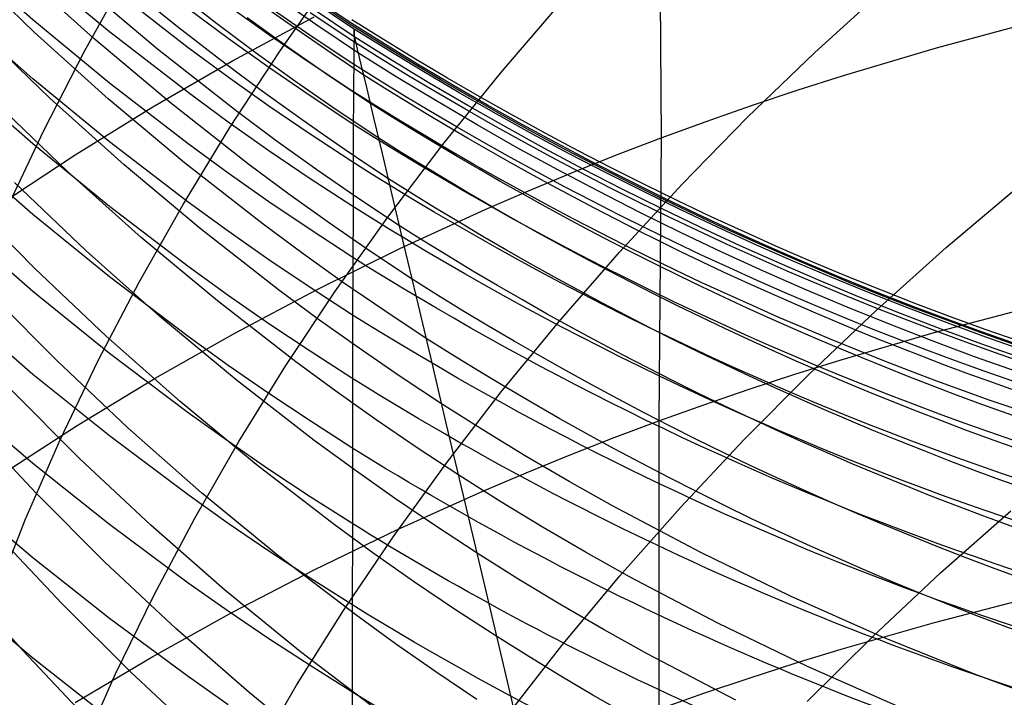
# Model space of a CAD drawing. Extents: x -383 to 1849, y -1185 to -529.
# Tile 175 of 256: x -375.95 to -371.17, y -943.01 to -939.72. Entities that reach past the tile are written whole.
import ezdxf

# ---------------------------------------------------------------- set-up
doc = ezdxf.new("R2010")
doc.units = 0
doc.layers.add('PREDEFINITO', color=7, linetype='CONTINUOUS')

msp = doc.modelspace()

# ---------------------------------------------------------------- linework, layer by layer
at = {"layer": 'PREDEFINITO'}
for p, q in [((-372.8488844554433, -938.963004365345, 642.6423960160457), (-372.838250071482, -940.2987322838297, 644.146749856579)), ((-375.8895434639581, -939.725479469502, 589.1426284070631), (-376.25073610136, -939.4053974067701, 589.2185719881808)), ((-375.8839289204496, -939.7848087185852, 559.8587486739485), (-376.2331419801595, -939.4490592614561, 559.7939120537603)), ((-375.0044347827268, -939.7388713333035, 566.1759320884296), (-375.386579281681, -939.4374453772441, 566.1470596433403)), ((-375.5932323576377, -939.8164686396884, 561.4628474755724), (-375.953658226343, -939.4917179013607, 561.4077302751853)), ((-375.5182089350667, -939.783169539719, 587.583022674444), (-375.8901446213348, -939.474585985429, 587.6499976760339)), ((-375.6389588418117, -939.876935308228, 518.752645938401), (-375.4265143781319, -939.4952293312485, 518.5273287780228)), ((-375.2845601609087, -939.8676345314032, 563.0550923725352), (-375.6559586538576, -939.5545485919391, 563.009406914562)), ((-374.6924854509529, -939.8804730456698, 516.5406174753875), (-374.4385044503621, -939.5176997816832, 516.3254517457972)), ((-375.1356256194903, -939.8606657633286, 586.0378961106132), (-375.5177116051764, -939.5636623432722, 586.0962128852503)), ((-372.0920131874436, -939.8841918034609, 512.0631372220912), (-371.7533920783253, -939.5761406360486, 511.885854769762)), ((-374.5107736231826, -939.7515928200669, 570.8258749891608), (-374.7106207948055, -939.6124371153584, 570.8233436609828)), ((-374.3409271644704, -939.7437013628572, 575.6094684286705), (-374.5432866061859, -939.6082433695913, 575.6154990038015)), ((-374.3406340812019, -939.7524677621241, 578.3771942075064), (-374.5429843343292, -939.6174550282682, 578.3907232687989)), ((-374.3373618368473, -939.7655466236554, 573.9053643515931), (-374.5397841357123, -939.6302046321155, 573.9100903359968)), ((-373.6181640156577, -939.9837847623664, 514.3665988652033), (-373.3260435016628, -939.6434337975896, 514.1651189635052)), ((-375.8895991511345, -940.0118333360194, 590.6343643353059), (-376.2507273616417, -939.693686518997, 590.7166705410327)), ((-374.9408675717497, -939.8168806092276, 584.5173193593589), (-375.1357072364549, -939.6728706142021, 584.5426207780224)), ((-374.7434679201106, -939.7981388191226, 582.9740307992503), (-374.9408116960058, -939.6571214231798, 582.9961374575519)), ((-374.5430242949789, -939.8015849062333, 581.4176015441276), (-374.7429253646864, -939.6635749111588, 581.436901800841)), ((-374.3409322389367, -939.826410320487, 579.8336278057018), (-374.5433185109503, -939.6917324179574, 579.8501230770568)), ((-374.3263192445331, -939.809602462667, 572.3560869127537), (-374.5287463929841, -939.6741705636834, 572.3573816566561)), ((-375.5177166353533, -940.033056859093, 589.0692243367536), (-375.8895434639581, -939.725479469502, 589.1426284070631)), ((-374.8095416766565, -939.8844900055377, 566.1899901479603), (-375.0044347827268, -939.7388713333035, 566.1759320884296)), ((-374.9203504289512, -939.924896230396, 641.7991541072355), (-374.5237139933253, -939.7117105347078, 641.9874751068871)), ((-374.6520966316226, -939.8580783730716, 567.7402456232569), (-374.8495587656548, -939.7157363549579, 567.7301884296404)), ((-371.500088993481, -939.8607563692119, 644.537311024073), (-371.0408793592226, -939.7371458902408, 644.6456353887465)), ((-375.8070058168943, -940.1059311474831, 558.3159817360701), (-376.1558171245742, -939.7710394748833, 558.2427835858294)), ((-375.5238031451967, -940.1084580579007, 559.9219431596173), (-375.8839289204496, -939.7848087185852, 559.8587486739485)), ((-375.1358892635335, -940.0787393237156, 587.5184251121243), (-375.5182089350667, -939.783169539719, 587.583022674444)), ((-374.3084925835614, -939.8871411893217, 570.8283150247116), (-374.5107736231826, -939.7515928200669, 570.8258749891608)), ((-374.3296676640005, -939.7778424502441, 577.7215384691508), (-374.3300998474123, -939.7968642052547, 578.3931225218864)), ((-374.3294458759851, -939.772273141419, 577.0615171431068), (-374.3296676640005, -939.7778424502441, 577.7215384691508)), ((-374.328877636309, -939.7944840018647, 575.6276879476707), (-374.3294458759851, -939.772273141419, 577.0615171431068)), ((-375.2221439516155, -940.1286034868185, 561.5164362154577), (-375.5932323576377, -939.8164686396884, 561.4628474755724)), ((-374.7435330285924, -939.9574379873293, 584.4925029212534), (-374.9408675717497, -939.8168806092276, 584.5173193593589)), ((-374.5436594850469, -939.9356332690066, 582.9523508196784), (-374.7434679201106, -939.7981388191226, 582.9740307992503)), ((-374.3406802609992, -939.9359940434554, 581.398675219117), (-374.5430242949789, -939.8015849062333, 581.4176015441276)), ((-374.3300998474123, -939.7968642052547, 578.3931225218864), (-374.3311576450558, -939.8676052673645, 579.8484075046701)), ((-374.3124449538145, -939.8680755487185, 572.3770655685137), (-374.328877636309, -939.7944840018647, 575.6276879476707)), ((-375.8372068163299, -940.2627835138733, 518.9828668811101), (-375.6389588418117, -939.876935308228, 518.752645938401)), ((-374.9027561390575, -940.1675811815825, 563.0993817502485), (-375.2845601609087, -939.8676345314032, 563.0550923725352)), ((-374.9407765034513, -940.0041277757, 586.0095517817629), (-375.1356256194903, -939.8606657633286, 586.0378961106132)), ((-374.9332468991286, -940.2484661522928, 516.7615046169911), (-374.6924854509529, -939.8804730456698, 516.5406174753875)), ((-374.6121425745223, -940.0266310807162, 566.2037889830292), (-374.8095416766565, -939.8844900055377, 566.1899901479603)), ((-374.4521602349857, -939.9968752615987, 567.7500963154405), (-374.6520966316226, -939.8580783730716, 567.7402456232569)), ((-374.3311576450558, -939.8676052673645, 579.8484075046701), (-374.3332116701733, -940.1041276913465, 582.9435138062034)), ((-374.2937345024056, -939.9493390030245, 570.8506300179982), (-374.3124449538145, -939.8680755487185, 572.3770655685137)), ((-372.4197018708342, -940.1998956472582, 512.2481023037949), (-372.0920131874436, -939.8841918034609, 512.0631372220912)), ((-371.9530846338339, -939.9955467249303, 644.4180742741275), (-371.500088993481, -939.8607563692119, 644.537311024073)), ((-375.3075577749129, -940.1478080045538, 641.6016107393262), (-374.9203504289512, -939.924896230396, 641.7991541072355)), ((-374.3414175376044, -940.0695441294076, 582.9311061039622), (-374.5436594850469, -939.9356332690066, 582.9523508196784)), ((-374.5437347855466, -940.0944823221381, 584.4681812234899), (-374.7435330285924, -939.9574379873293, 584.4925029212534)), ((-374.2667539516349, -940.0597567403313, 569.316463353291), (-374.2937345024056, -939.9493390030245, 570.8506300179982)), ((-373.8980563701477, -940.3304005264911, 514.5746476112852), (-373.6181640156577, -939.9837847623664, 514.3665988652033)), ((-375.8901721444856, -940.3277048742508, 592.1266080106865), (-376.2514721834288, -940.0113768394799, 592.2151255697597)), ((-375.517864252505, -940.3175690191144, 590.554842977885), (-375.8895991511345, -940.0118333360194, 590.6343643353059)), ((-375.1355024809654, -940.3276480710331, 588.9984688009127), (-375.5177166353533, -940.033056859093, 589.0692243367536)), ((-374.7434314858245, -940.1441497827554, 585.9817648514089), (-374.9407765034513, -940.0041277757, 586.0095517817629)), ((-374.4122684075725, -940.165233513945, 566.2173232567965), (-374.6121425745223, -940.0266310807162, 566.2037889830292)), ((-374.2497805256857, -940.1320658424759, 567.7597365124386), (-374.4521602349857, -939.9968752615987, 567.7500963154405)), ((-372.1770815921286, -940.067139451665, 644.3543548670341), (-371.9530846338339, -939.9955467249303, 644.4180742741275)), ((-374.9409129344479, -940.2214938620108, 587.487048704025), (-375.1358892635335, -940.0787393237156, 587.5184251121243)), ((-374.2331955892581, -940.2019629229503, 567.7848138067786), (-374.2667539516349, -940.0597567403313, 569.316463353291)), ((-372.3993203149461, -940.1415332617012, 644.2878966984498), (-372.1770815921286, -940.067139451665, 644.3543548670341)), ((-375.7230911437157, -940.4602196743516, 556.7801431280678), (-376.0716005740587, -940.1269120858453, 556.6987652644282)), ((-375.4472955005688, -940.4287472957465, 558.3873463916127), (-375.8070058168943, -940.1059311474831, 558.3159817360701)), ((-375.1530098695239, -940.4195234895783, 559.9834097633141), (-375.5238031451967, -940.1084580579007, 559.9219431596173)), ((-374.8406385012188, -940.4276372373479, 561.5684215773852), (-375.2221439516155, -940.1286034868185, 561.5164362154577)), ((-374.3415040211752, -940.2279531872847, 584.4443640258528), (-374.5437347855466, -940.0944823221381, 584.4681812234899)), ((-374.3332116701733, -940.1041276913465, 582.9435138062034), (-374.3340429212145, -940.2593979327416, 584.4556456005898)), ((-375.6850356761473, -940.3801070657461, 641.3951519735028), (-375.3075577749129, -940.1478080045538, 641.6016107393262)), ((-374.7080292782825, -940.3124751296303, 563.120982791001), (-374.9027561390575, -940.1675811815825, 563.0993817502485)), ((-374.5436217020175, -940.2806716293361, 585.9545463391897), (-374.7434314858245, -940.1441497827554, 585.9817648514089)), ((-374.2099501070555, -940.3002362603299, 566.2305876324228), (-374.4122684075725, -940.165233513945, 566.2173232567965)), ((-372.6197325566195, -940.2187301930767, 644.2186962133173), (-372.3993203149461, -940.1415332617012, 644.2878966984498)), ((-374.7434336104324, -940.360814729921, 587.4563036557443), (-374.9409129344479, -940.2214938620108, 587.487048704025)), ((-374.1924282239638, -940.3740820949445, 566.2570816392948), (-374.2331955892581, -940.2019629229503, 567.7848138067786)), ((-372.838250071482, -940.2987322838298, 644.1467498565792), (-372.6197325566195, -940.2187301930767, 644.2186962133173)), ((-372.7361389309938, -940.522874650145, 512.4405164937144), (-372.4197018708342, -940.1998956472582, 512.2481023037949)), ((-376.0209383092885, -940.6523802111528, 519.2177743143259), (-375.8372068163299, -940.2627835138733, 518.9828668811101)), ((-375.1604686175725, -940.6212893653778, 516.9878892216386), (-374.9332468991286, -940.2484661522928, 516.7615046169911)), ((-374.3340429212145, -940.2593979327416, 584.4556456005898), (-374.3346307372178, -940.4420706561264, 585.9381099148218)), ((-375.1357718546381, -940.6104183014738, 590.4782244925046), (-375.517864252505, -940.3175690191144, 590.554842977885)), ((-374.5107937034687, -940.4539016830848, 563.14221067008), (-374.7080292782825, -940.3124751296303, 563.120982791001)), ((-374.3413782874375, -940.4136331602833, 585.9279072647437), (-374.5436217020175, -940.2806716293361, 585.9545463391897)), ((-373.0548096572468, -940.381534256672, 644.0720612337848), (-372.838250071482, -940.2987322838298, 644.1467498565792)), ((-372.838250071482, -940.2987322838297, 644.146749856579), (-372.8497440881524, -941.6726084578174, 645.6172809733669)), ((-375.8895582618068, -940.6703941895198, 593.6148726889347), (-376.2507599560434, -940.3553591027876, 593.7096524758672)), ((-375.5182417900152, -940.6316624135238, 592.0411218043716), (-375.8901721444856, -940.3277048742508, 592.1266080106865)), ((-374.9405773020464, -940.4699233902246, 588.9641183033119), (-375.1355024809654, -940.3276480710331, 588.9984688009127)), ((-374.5434822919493, -940.496641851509, 587.4262023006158), (-374.7434336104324, -940.360814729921, 587.4563036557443)), ((-374.1654015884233, -940.682899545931, 514.7890380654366), (-373.8980563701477, -940.3304005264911, 514.5746476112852)), ((-376.0524837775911, -940.6214546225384, 641.1800847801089), (-375.6850356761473, -940.3801070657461, 641.3951519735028)), ((-374.1442617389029, -940.5753703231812, 564.7331906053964), (-374.1924282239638, -940.3740820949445, 566.2570816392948)), ((-373.2693682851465, -940.4671015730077, 643.9946625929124), (-373.0548096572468, -940.381534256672, 644.0720612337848)), ((-375.3636520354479, -940.7814739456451, 556.8594983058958), (-375.7230911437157, -940.4602196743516, 556.7801431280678)), ((-375.07693312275, -940.7390040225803, 558.4567804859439), (-375.4472955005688, -940.4287472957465, 558.3873463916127)), ((-374.7717943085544, -940.7175212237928, 560.0430627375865), (-375.1530098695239, -940.4195234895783, 559.9834097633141)), ((-374.6460561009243, -940.5720895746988, 561.59378957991), (-374.8406385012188, -940.4276372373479, 561.5684215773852)), ((-374.3110803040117, -940.5917999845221, 563.1630573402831), (-374.5107937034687, -940.4539016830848, 563.14221067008)), ((-374.3346307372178, -940.4420706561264, 585.9381099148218), (-374.3350317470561, -940.6544475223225, 587.405917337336)), ((-374.7431478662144, -940.6087716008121, 588.9304708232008), (-374.9405773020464, -940.4699233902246, 588.9641183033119)), ((-374.3410899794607, -940.6289151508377, 587.3967569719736), (-374.5434822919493, -940.496641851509, 587.4262023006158)), ((-373.4818879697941, -940.5553923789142, 643.914593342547), (-373.2693682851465, -940.4671015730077, 643.9946625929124)), ((-375.631738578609, -940.8470692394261, 555.2521523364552), (-375.97981155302, -940.5158498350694, 555.1627417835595)), ((-373.6923307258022, -940.6463648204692, 643.8318928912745), (-373.4818879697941, -940.5553923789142, 643.914593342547)), ((-373.0410051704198, -940.8527512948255, 512.640146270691), (-372.7361389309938, -940.522874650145, 512.4405164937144)), ((-371.4533013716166, -940.8306162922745, 510.3674031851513), (-371.1032747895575, -940.5338112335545, 510.1938830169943)), ((-375.8810430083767, -940.9321611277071, 553.6345611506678), (-376.2175059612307, -940.5913470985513, 553.5348035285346)), ((-374.4489614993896, -940.7130846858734, 561.6187286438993), (-374.6460561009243, -940.5720895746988, 561.59378957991)), ((-374.1089199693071, -940.726109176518, 563.1835147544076), (-374.3110803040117, -940.5917999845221, 563.1630573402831)), ((-374.0894786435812, -940.8080444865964, 563.2129110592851), (-374.1442617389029, -940.5753703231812, 564.7331906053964)), ((-375.1359292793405, -940.9227759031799, 591.9587944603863), (-375.5182417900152, -940.6316624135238, 592.0411218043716)), ((-375.3738304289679, -940.9985529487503, 517.2195473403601), (-375.1604686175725, -940.6212893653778, 516.9878892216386)), ((-374.940919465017, -940.7518620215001, 590.4410407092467), (-375.1357718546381, -940.6104183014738, 590.4782244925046)), ((-374.5432450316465, -940.7441325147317, 588.8975399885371), (-374.7431478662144, -940.6087716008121, 588.9304708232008)), ((-374.3350317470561, -940.6544475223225, 587.405917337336), (-374.3355132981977, -940.8986467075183, 588.8734838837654)), ((-374.1068335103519, -940.8361871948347, 643.6587560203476), (-373.6923307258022, -940.6463648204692, 643.8318928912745)), ((-375.5177200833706, -940.9730948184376, 593.5233707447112), (-375.8895582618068, -940.6703941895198, 593.6148726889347)), ((-374.4198806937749, -941.0409002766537, 515.0095430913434), (-374.1654015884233, -940.682899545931, 514.7890380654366)), ((-375.8894642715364, -941.0440049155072, 595.0964095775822), (-376.2506468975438, -940.7308128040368, 595.1972974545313)), ((-374.6961656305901, -941.0362174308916, 558.5241869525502), (-375.07693312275, -940.7390040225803, 558.4567804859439)), ((-374.5773548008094, -940.8614685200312, 560.0721823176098), (-374.7717943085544, -940.7175212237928, 560.0430627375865)), ((-374.3408996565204, -940.8759459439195, 588.8653394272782), (-374.5432450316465, -940.7441325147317, 588.8975399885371)), ((-374.2493853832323, -940.850561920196, 561.6432294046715), (-374.4489614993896, -940.7130846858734, 561.6187286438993)), ((-374.9935277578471, -941.0901917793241, 556.9367228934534), (-375.3636520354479, -940.7814739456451, 556.8594983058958)), ((-374.7435711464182, -940.8899059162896, 590.4046269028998), (-374.940919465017, -940.7518620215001, 590.4410407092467)), ((-374.5125727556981, -941.0362338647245, 643.4755672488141), (-374.1068335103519, -940.8361871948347, 643.6587560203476)), ((-374.0269351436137, -941.0705344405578, 561.6981635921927), (-374.0894786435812, -940.8080444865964, 563.2129110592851)), ((-371.7927676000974, -941.1352898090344, 510.5490305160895), (-371.4533013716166, -940.8306162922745, 510.3674031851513)), ((-375.272750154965, -941.1663131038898, 555.3393652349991), (-375.631738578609, -940.8470692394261, 555.2521523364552)), ((-374.5437580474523, -941.0244905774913, 590.3689978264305), (-374.7435711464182, -940.8899059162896, 590.4046269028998)), ((-374.3804016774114, -941.0019674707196, 560.1008163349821), (-374.5773548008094, -940.8614685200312, 560.0721823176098)), ((-374.0473584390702, -940.9844606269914, 561.6672824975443), (-374.2493853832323, -940.850561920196, 561.6432294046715)), ((-373.333981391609, -941.1891480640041, 512.8467581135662), (-373.0410051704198, -940.8527512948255, 512.640146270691)), ((-375.5334094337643, -941.2615208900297, 553.7320646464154), (-375.8810430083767, -940.9321611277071, 553.6345611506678)), ((-374.940957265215, -941.0633681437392, 591.9188552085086), (-375.1359292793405, -940.9227759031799, 591.9587944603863)), ((-374.3355132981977, -940.8986467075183, 588.8734838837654), (-374.3367793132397, -941.1754995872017, 590.341323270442)), ((-375.1354921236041, -941.262986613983, 593.4352842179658), (-375.5177200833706, -940.9730948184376, 593.5233707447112)), ((-375.5730121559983, -941.3798671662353, 517.4562550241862), (-375.3738304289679, -940.9985529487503, 517.2195473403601)), ((-374.9092445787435, -941.2461699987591, 643.2826418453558), (-374.5125727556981, -941.0362338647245, 643.4755672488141)), ((-374.5019571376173, -941.1797816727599, 558.5570994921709), (-374.6961656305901, -941.0362174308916, 558.5241869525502)), ((-374.3415113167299, -941.1555565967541, 590.3341682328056), (-374.5437580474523, -941.0244905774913, 590.3689978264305)), ((-374.1809655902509, -941.1389576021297, 560.1289540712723), (-374.3804016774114, -941.0019674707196, 560.1008163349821)), ((-375.7757231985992, -941.3783005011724, 552.1154709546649), (-376.1117704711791, -941.0395948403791, 552.0074637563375)), ((-375.5176458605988, -941.3449269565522, 594.9990387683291), (-375.8894642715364, -941.0440049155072, 595.0964095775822)), ((-374.7434827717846, -941.2005717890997, 591.8797534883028), (-374.940957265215, -941.0633681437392, 591.9188552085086)), ((-374.6611747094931, -941.4040211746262, 515.2359355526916), (-374.4198806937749, -941.0409002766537, 515.0095430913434)), ((-373.9576579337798, -941.3626497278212, 560.1889718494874), (-374.0269351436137, -941.0705344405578, 561.6981635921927)), ((-374.6129628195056, -941.3858900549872, 557.0117089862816), (-374.9935277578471, -941.0901917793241, 556.9367228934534)), ((-371.5114192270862, -941.2431610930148, 646.0157743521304), (-371.052071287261, -941.1218906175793, 646.1263649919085)), ((-375.8895583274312, -941.4465028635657, 596.5691891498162), (-376.2507598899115, -941.1353858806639, 596.6761216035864)), ((-374.9030923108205, -941.4731047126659, 555.4242631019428), (-375.272750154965, -941.1663131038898, 555.3393652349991)), ((-374.3052399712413, -941.3199036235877, 558.5894687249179), (-374.5019571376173, -941.1797816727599, 558.5570994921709)), ((-374.3367793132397, -941.1754995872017, 590.341323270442), (-374.3370572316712, -941.4818272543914, 591.8103155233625)), ((-373.9790771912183, -941.2723784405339, 560.1565848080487), (-374.1809655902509, -941.1389576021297, 560.1289540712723)), ((-372.121351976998, -941.4474592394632, 510.7385264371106), (-371.7927676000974, -941.1352898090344, 510.5490305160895)), ((-374.5435368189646, -941.3343276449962, 591.8415052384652), (-374.7434827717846, -941.2005717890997, 591.8797534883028)), ((-373.6147483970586, -941.5316874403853, 513.0601185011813), (-373.333981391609, -941.1891480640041, 512.8467581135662)), ((-375.1748507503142, -941.5789523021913, 553.8271861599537), (-375.5334094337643, -941.2615208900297, 553.7320646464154)), ((-375.2965450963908, -941.4656607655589, 643.0802950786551), (-374.9092445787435, -941.2461699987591, 643.2826418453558)), ((-374.9405590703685, -941.402980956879, 593.3925647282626), (-375.1354921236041, -941.262986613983, 593.4352842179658)), ((-371.9645127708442, -941.3753609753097, 645.8940821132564), (-371.5114192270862, -941.2431610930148, 646.0157743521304)), ((-374.1060449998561, -941.4565227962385, 558.6212825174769), (-374.3052399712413, -941.3199036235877, 558.5894687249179)), ((-375.1354382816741, -941.6331070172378, 594.9053318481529), (-375.5176458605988, -941.3449269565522, 594.9990387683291)), ((-374.3411504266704, -941.4645765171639, 591.8041263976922), (-374.5435368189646, -941.3343276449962, 591.8415052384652)), ((-373.8819746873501, -941.6841030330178, 558.686441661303), (-373.9576579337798, -941.3626497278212, 560.1889718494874)), ((-375.4284700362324, -941.7055803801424, 552.2210462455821), (-375.7757231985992, -941.3783005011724, 552.1154709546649)), ((-375.7576936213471, -941.7648422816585, 517.6977883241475), (-375.5730121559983, -941.3798671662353, 517.4562550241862)), ((-374.7431210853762, -941.5395952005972, 593.3507506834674), (-374.9405590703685, -941.402980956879, 593.3925647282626)), ((-374.8889646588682, -941.7718806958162, 515.4679883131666), (-374.6611747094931, -941.4040211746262, 515.2359355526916)), ((-374.418841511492, -941.5287058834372, 557.048328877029), (-374.6129628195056, -941.3858900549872, 557.0117089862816)), ((-372.1885428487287, -941.4455640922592, 645.8290641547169), (-371.9645127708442, -941.3753609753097, 645.8940821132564)), ((-375.5177204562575, -941.7454221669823, 596.4660109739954), (-375.8895583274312, -941.4465028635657, 596.5691891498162)), ((-375.6741704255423, -941.6943713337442, 642.8688422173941), (-375.2965450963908, -941.4656607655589, 643.0802950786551)), ((-373.9044030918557, -941.5895787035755, 558.6525287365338), (-374.1060449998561, -941.4565227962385, 558.6212825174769)), ((-372.4387330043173, -941.7667520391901, 510.9356523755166), (-372.121351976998, -941.4474592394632, 510.7385264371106)), ((-372.4108037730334, -941.518505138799, 645.7612603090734), (-372.1885428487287, -941.4455640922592, 645.8290641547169)), ((-374.5230110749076, -941.766967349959, 555.5067285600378), (-374.9030923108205, -941.4731047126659, 555.4242631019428)), ((-374.3370572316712, -941.4818272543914, 591.8103155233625), (-374.3373812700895, -941.8170806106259, 593.2751581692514)), ((-375.6633578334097, -941.8543091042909, 550.6051611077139), (-375.9989543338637, -941.5177928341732, 550.488999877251)), ((-374.5432090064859, -941.6727700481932, 593.3098592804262), (-374.7431210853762, -941.5395952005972, 593.3507506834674)), ((-374.2222017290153, -941.6680856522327, 557.0843486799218), (-374.418841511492, -941.5287058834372, 557.048328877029)), ((-373.8829869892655, -941.8799919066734, 513.2799939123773), (-373.6147483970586, -941.5316874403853, 513.0601185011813)), ((-372.6312270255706, -941.5941859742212, 645.6906670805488), (-372.4108037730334, -941.518505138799, 645.7612603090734)), ((-375.89015190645, -941.8792203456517, 598.0319811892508), (-376.2514529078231, -941.5707294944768, 598.1448544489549)), ((-374.8056124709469, -941.8839812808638, 553.9197978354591), (-375.1748507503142, -941.5789523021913, 553.8271861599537)), ((-373.700351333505, -941.7190203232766, 558.683196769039), (-373.9044030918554, -941.5895787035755, 558.6525287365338)), ((-372.8497440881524, -941.6726084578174, 645.6172809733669), (-372.6312270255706, -941.5941859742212, 645.6906670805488)), ((-374.9405156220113, -941.7722713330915, 594.8598982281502), (-375.1354382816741, -941.6331070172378, 594.9053318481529)), ((-375.8763159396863, -942.0213698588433, 548.9794439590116), (-376.1996516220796, -941.6757473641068, 548.8523427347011)), ((-376.041816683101, -941.9319668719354, 642.6485985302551), (-375.6741704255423, -941.6943713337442, 642.8688422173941)), ((-375.0702538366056, -942.0209614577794, 552.3240508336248), (-375.4284700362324, -941.7055803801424, 552.2210462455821)), ((-374.340853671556, -941.8024462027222, 593.2699077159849), (-374.5432090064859, -941.6727700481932, 593.3098592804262)), ((-374.0230740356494, -941.8039689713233, 557.119754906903), (-374.2222017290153, -941.6680856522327, 557.0843486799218)), ((-373.7980375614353, -942.0351313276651, 557.1899938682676), (-373.8819746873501, -941.6841030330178, 558.686441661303)), ((-373.0662915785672, -941.7537673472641, 645.5411057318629), (-372.8497440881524, -941.6726084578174, 645.6172809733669)), ((-372.8497440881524, -941.6726084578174, 645.6172809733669), (-372.8492099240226, -943.071950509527, 647.0651374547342)), ((-375.135492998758, -942.0316751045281, 596.3667428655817), (-375.5177204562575, -941.7454221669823, 596.4660109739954)), ((-373.4939516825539, -941.8448344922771, 558.7132820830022), (-373.700351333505, -941.7190203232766, 558.683196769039)), ((-373.2808266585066, -941.8376289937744, 645.4621740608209), (-373.0662915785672, -941.7537673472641, 645.5411057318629)), ((-375.9275546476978, -942.1530885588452, 517.9439232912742), (-375.7576936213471, -941.7648422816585, 517.6977883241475)), ((-375.1029315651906, -942.1440972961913, 515.7054742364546), (-374.8889646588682, -941.7718806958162, 515.4679883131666)), ((-374.7430881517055, -941.90807318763, 594.8154356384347), (-374.9405156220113, -941.7722713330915, 594.8598982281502)), ((-374.3291385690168, -941.9089013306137, 555.547012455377), (-374.5230110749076, -941.766967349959, 555.5067285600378)), ((-372.7445891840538, -942.0927956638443, 511.1401697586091), (-372.4387330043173, -941.7667520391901, 510.9356523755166)), ((-374.3373812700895, -941.8170806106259, 593.2751581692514), (-374.337971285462, -942.1814525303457, 594.7338377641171)), ((-373.8214889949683, -941.9362954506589, 557.1545340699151), (-374.0230740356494, -941.8039689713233, 557.119754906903)), ((-373.2852723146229, -941.9670175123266, 558.7427816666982), (-373.4939516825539, -941.8448344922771, 558.7132820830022)), ((-373.4933116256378, -941.9241526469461, 645.3805259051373), (-373.2808266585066, -941.8376289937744, 645.4621740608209)), ((-375.5182197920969, -942.1756130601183, 597.923093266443), (-375.89015190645, -941.8792203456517, 598.0319811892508)), ((-375.3165445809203, -942.1794478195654, 550.7187208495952), (-375.6633578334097, -941.8543091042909, 550.6051611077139)), ((-374.4259401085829, -942.1761337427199, 554.0097718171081), (-374.8056124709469, -941.8839812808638, 553.9197978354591)), ((-374.1383779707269, -942.2336839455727, 513.506150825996), (-373.8829869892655, -941.8799919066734, 513.2799939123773)), ((-374.5431866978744, -942.0404535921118, 594.771962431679), (-374.7430881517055, -941.90807318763, 594.8154356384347)), ((-374.1327524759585, -942.0474242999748, 555.5866442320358), (-374.3291385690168, -941.9089013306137, 555.547012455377)), ((-373.6174834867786, -942.0650142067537, 557.1886743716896), (-373.8214889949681, -941.9362954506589, 557.1545340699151)), ((-373.7037087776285, -942.013297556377, 645.2962012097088), (-373.4933116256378, -941.9241526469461, 645.3805259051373)), ((-373.0743814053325, -942.0855656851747, 558.771692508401), (-373.2852723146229, -941.9670175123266, 558.7427816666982)), ((-375.8894531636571, -942.3378561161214, 599.4848975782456), (-376.2505748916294, -942.0315567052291, 599.6038531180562)), ((-375.5415288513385, -942.3561357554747, 549.10393126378), (-375.8763159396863, -942.0213698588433, 548.9794439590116)), ((-374.9405602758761, -942.169905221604, 596.3186237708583), (-375.135492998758, -942.0316751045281, 596.3667428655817)), ((-374.7013174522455, -942.3239707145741, 552.4243459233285), (-375.0702538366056, -942.0209614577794, 552.3240508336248)), ((-374.340842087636, -942.1693535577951, 594.7294969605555), (-374.5431866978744, -942.0404535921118, 594.771962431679)), ((-374.1180888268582, -942.1992881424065, 645.1196819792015), (-373.7037087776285, -942.013297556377, 645.2962012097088)), ((-373.7080744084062, -942.4172038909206, 555.7009200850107), (-373.7980375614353, -942.0351313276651, 557.1899938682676)), ((-373.9338835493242, -942.1824766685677, 555.6256092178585), (-374.1327524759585, -942.0474242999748, 555.5866442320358)), ((-373.4111196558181, -942.1901123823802, 557.2221707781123), (-373.6174834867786, -942.0650142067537, 557.1886743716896)), ((-372.6462376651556, -942.311742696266, 558.8277359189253), (-373.0743814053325, -942.0855656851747, 558.771692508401)), ((-373.038599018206, -942.4252175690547, 511.3518400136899), (-372.7445891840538, -942.0927956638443, 511.1401697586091)), ((-371.480990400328, -942.410296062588, 509.0603591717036), (-371.1403497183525, -942.1089260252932, 508.8744322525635)), ((-376.0822750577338, -942.5442162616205, 518.194435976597), (-375.9275546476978, -942.1530885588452, 517.9439232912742)), ((-375.1359046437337, -942.4594453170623, 597.8183546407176), (-375.5182197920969, -942.1756130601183, 597.923093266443)), ((-374.9587577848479, -942.4927390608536, 550.8295301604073), (-375.3165445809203, -942.1794478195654, 550.7187208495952)), ((-375.302756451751, -942.5202894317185, 515.9481661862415), (-375.1029315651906, -942.1440972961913, 515.7054742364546)), ((-374.7431226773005, -942.3047929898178, 596.2715406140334), (-374.9405602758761, -942.169905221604, 596.3186237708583)), ((-374.2322678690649, -942.3172331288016, 554.0537297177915), (-374.4259401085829, -942.1761337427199, 554.0097718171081)), ((-374.337971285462, -942.1814525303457, 594.7338377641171), (-374.3385670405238, -942.5739548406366, 596.1840213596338)), ((-373.7325625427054, -942.3139988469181, 555.6638927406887), (-373.9338835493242, -942.1824766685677, 555.6256092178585)), ((-375.7497325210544, -942.5588563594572, 547.4826315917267), (-376.0725463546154, -942.2158701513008, 547.3472989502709)), ((-374.5236651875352, -942.3952747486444, 644.9329359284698), (-374.1180888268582, -942.1992881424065, 645.1196819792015)), ((-373.202465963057, -942.3115866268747, 557.2550199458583), (-373.4111196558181, -942.1901123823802, 557.2221707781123)), ((-374.3806021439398, -942.5923860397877, 513.7383557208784), (-374.1383779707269, -942.2336839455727, 513.506150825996)), ((-374.5432110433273, -942.436279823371, 596.2255128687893), (-374.7431226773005, -942.3047929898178, 596.2715406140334)), ((-374.321903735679, -942.6141351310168, 552.5217927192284), (-374.7013174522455, -942.3239707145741, 552.4243459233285)), ((-374.0360791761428, -942.4549356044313, 554.0969802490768), (-374.2322678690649, -942.3172331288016, 554.0537297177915)), ((-373.528826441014, -942.4419405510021, 555.7014819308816), (-373.7325625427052, -942.3139988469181, 555.6638927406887)), ((-372.9915908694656, -942.4294335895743, 557.2872185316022), (-373.202465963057, -942.3115866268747, 557.2550199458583)), ((-372.2100658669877, -942.5233359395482, 558.881388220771), (-372.6462376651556, -942.311742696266, 558.8277359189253)), ((-375.5177248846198, -942.6321581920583, 599.3701580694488), (-375.8894531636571, -942.3378561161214, 599.4848975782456)), ((-375.1955323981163, -942.6795759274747, 549.2256446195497), (-375.5415288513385, -942.3561357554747, 549.10393126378)), ((-374.9201362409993, -942.6009313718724, 644.7362826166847), (-374.5236651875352, -942.3952747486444, 644.9329359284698)), ((-373.6107383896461, -942.8275374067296, 554.2199082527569), (-373.7080744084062, -942.4172038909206, 555.7009200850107)), ((-371.8108050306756, -942.7190173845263, 509.2543469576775), (-371.480990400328, -942.410296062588, 509.0603591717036)), ((-375.9377669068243, -942.7888033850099, 545.8541503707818), (-376.2482559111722, -942.4387378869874, 545.7081021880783)), ((-374.9409309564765, -942.5965067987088, 597.7675925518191), (-375.1359046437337, -942.4594453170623, 597.8183546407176)), ((-374.3408562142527, -942.5643071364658, 596.1805600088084), (-374.5432110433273, -942.436279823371, 596.2255128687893)), ((-373.8374047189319, -942.5891819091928, 554.1395074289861), (-374.0360791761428, -942.4549356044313, 554.0969802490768)), ((-373.3227371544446, -942.5662887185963, 555.7383711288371), (-373.528826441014, -942.4419405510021, 555.7014819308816)), ((-373.3204410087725, -942.7636452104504, 511.5704245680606), (-373.038599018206, -942.4252175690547, 511.3518400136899)), ((-372.5634503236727, -942.6542322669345, 557.3496505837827), (-372.9915908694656, -942.4294335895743, 557.2872185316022)), ((-374.5902406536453, -942.7937129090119, 550.9374400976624), (-374.9587577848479, -942.4927390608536, 550.8295301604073)), ((-375.8893921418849, -942.8249504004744, 600.9277565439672), (-376.2504949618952, -942.5210559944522, 601.0527595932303)), ((-375.415436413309, -942.8910263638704, 547.615187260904), (-375.7497325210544, -942.5588563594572, 547.4826315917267)), ((-375.4881203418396, -942.9000755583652, 516.1958370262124), (-375.302756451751, -942.5202894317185, 515.9481661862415)), ((-373.1143628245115, -942.6870395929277, 555.7745564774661), (-373.3227371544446, -942.5662887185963, 555.7383711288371)), ((-371.7664114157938, -942.7203158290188, 558.9326253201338), (-372.2100658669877, -942.5233359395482, 558.881388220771)), ((-371.5099820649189, -942.6507276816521, 647.4718407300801), (-371.0502887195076, -942.5317647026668, 647.5847242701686)), ((-375.3072003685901, -942.8159320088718, 644.5300416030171), (-374.9201362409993, -942.6009313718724, 644.7362826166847)), ((-374.7434545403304, -942.7302547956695, 597.7179292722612), (-374.9409309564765, -942.5965067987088, 597.7675925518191)), ((-374.6093403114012, -942.9557206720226, 513.976375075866), (-374.3806021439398, -942.5923860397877, 513.7383557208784)), ((-374.3385670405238, -942.5739548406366, 596.1840213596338), (-374.3393893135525, -942.9948628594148, 597.6245943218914)), ((-374.128343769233, -942.7542527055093, 552.5694046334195), (-374.321903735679, -942.6141351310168, 552.5217927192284)), ((-373.6362751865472, -942.7199127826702, 554.1812952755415), (-373.8374047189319, -942.5891819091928, 554.1395074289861)), ((-375.1356391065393, -942.9140051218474, 599.2598071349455), (-375.5177248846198, -942.6321581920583, 599.3701580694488)), ((-372.1272457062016, -942.8644816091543, 557.409440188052), (-372.5634503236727, -942.6542322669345, 557.3496505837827)), ((-371.9634004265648, -942.7804034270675, 647.347633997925), (-371.5099820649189, -942.6507276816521, 647.4718407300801)), ((-374.8385686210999, -942.9912212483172, 549.3444239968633), (-375.1955323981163, -942.6795759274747, 549.2256446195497)), ((-372.9037715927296, -942.8041894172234, 555.8100341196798), (-373.1143628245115, -942.6870395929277, 555.7745564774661)), ((-374.5435064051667, -942.8606315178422, 597.669385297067), (-374.7434545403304, -942.7302547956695, 597.7179292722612)), ((-373.9322555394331, -942.8909816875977, 552.6162524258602), (-374.128343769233, -942.7542527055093, 552.5694046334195)), ((-372.1294690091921, -943.0347211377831, 509.456151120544), (-371.8108050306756, -942.7190173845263, 509.2543469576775)), ((-371.315819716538, -942.902652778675, 558.9814231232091), (-371.7664114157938, -942.7203158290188, 558.9326253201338)), ((-375.6155586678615, -943.1285927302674, 545.9974539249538), (-375.9377669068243, -942.7888033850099, 545.8541503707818)), ((-374.211236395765, -943.0818994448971, 551.0423017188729), (-374.5902406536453, -942.7937129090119, 550.9374400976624)), ((-373.5897936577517, -943.1077060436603, 511.7956848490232), (-373.3204410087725, -942.7636452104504, 511.5704245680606)), ((-372.4762109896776, -943.0276708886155, 555.8788508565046), (-372.9037715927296, -942.8041894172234, 555.8100341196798)), ((-372.1875844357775, -942.8492630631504, 647.2812755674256), (-371.9634004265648, -942.7804034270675, 647.347633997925)), ((-375.5176855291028, -943.1169352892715, 600.8072054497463), (-375.8893921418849, -942.8249504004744, 600.9277565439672)), ((-375.6845559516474, -943.039950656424, 644.314532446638), (-375.3072003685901, -942.8159320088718, 644.5300416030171)), ((-373.50601875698, -943.2661300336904, 552.7478022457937), (-373.6107383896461, -942.8275374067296, 554.2199082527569)), ((-372.4099932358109, -942.9208062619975, 647.2120756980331), (-372.1875844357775, -942.8492630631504, 647.2812755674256)), ((-375.6587042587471, -943.283074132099, 516.4482596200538), (-375.4881203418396, -942.9000755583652, 516.1958370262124)), ((-375.0698982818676, -943.2119135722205, 547.7447954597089), (-375.415436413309, -942.8910263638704, 547.615187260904)), ((-374.3411175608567, -942.9875791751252, 597.6219811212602), (-374.5435064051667, -942.8606315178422, 597.669385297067)), ((-373.733669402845, -943.0242629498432, 552.662318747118), (-373.9322555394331, -942.8909816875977, 552.6162524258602)), ((-371.6835247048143, -943.0601548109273, 557.4665605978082), (-372.1272457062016, -942.8644816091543, 557.409440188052)), ((-370.8588361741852, -943.0703172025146, 559.0277575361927), (-371.315819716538, -942.902652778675, 558.9814231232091)), ((-374.9407899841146, -943.0501148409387, 599.2063313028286), (-375.1356391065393, -942.9140051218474, 599.2598071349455)), ((-372.6305580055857, -942.9950348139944, 647.1400308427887), (-372.4099932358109, -942.9208062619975, 647.2120756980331)), ((-374.4708795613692, -943.2906025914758, 549.4601093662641), (-374.8385686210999, -942.9912212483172, 549.3444239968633)), ((-374.8242732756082, -943.3233103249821, 514.2199753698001), (-374.6093403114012, -942.9557206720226, 513.976375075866)), ((-374.3393893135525, -942.9948628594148, 597.6245943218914), (-374.3402031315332, -943.4435096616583, 599.054757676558)), ((-372.8492099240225, -943.0719505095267, 647.065137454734), (-372.6305580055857, -942.9950348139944, 647.1400308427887))]:
    msp.add_line(p, q, dxfattribs=at)
at = {"layer": 'PREDEFINITO', "extrusion": (0.001264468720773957, -0.04270824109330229, -0.9990867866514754)}
msp.add_arc((-393.2928103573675, 939.7258840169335, -529.1006830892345), 14.99743669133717, 125.1953050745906, 297.2997336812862, dxfattribs=at)
at = {"layer": 'PREDEFINITO', "extrusion": (0.01527697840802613, -0.1016941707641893, -0.9946984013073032)}
msp.add_arc((-499.6835238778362, 916.7769292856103, -471.7843781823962), 14.99696096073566, 132.0550495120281, 314.6365593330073, dxfattribs=at)
at = {"layer": 'PREDEFINITO', "extrusion": (-0.01683288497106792, 0.3075132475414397, -0.9513949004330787)}
msp.add_arc((416.4254327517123, -680.2014618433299, -850.7397567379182), 14.97897654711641, 55.83898290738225, 295.2730315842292, dxfattribs=at)
at = {"layer": 'PREDEFINITO', "extrusion": (-0.01680727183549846, 0.326120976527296, -0.945178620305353)}
msp.add_arc((413.543205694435, -664.5930906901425, -866.0818114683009), 14.97443206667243, 51.68409155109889, 297.6498818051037, dxfattribs=at)
at = {"layer": 'PREDEFINITO', "extrusion": (-0.0168226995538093, 0.3816109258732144, -0.9241699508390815)}
msp.add_arc((406.8374188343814, -614.6670578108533, -910.3498372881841), 14.9620152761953, 305.7136932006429, 39.0797147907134, dxfattribs=at)
at = {"layer": 'PREDEFINITO', "extrusion": (-0.01677253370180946, 0.3998133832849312, -0.9164430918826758)}
msp.add_arc((404.9006246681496, -597.2707270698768, -924.4060752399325), 14.97210137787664, 309.2187627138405, 34.80961328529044, dxfattribs=at)
at = {"layer": 'PREDEFINITO', "extrusion": (-0.01676555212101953, 0.4178793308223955, -0.908347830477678)}
msp.add_arc((403.2895297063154, -579.4683514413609, -938.0944051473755), 14.93576120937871, 312.9155233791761, 30.70215050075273, dxfattribs=at)
at = {"layer": 'PREDEFINITO', "extrusion": (0.06085069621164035, -0.2938485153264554, -0.9539131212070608)}
msp.add_arc((-546.4117045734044, 964.0985506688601, -269.7394966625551), 14.9530476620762, 35.41266342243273, 135.0622067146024, dxfattribs=at)
at = {"layer": 'PREDEFINITO', "extrusion": (0.05640473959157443, -0.275053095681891, -0.9597730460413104)}
msp.add_arc((-544.8138783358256, 959.3536201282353, -290.5852380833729), 14.97554083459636, 41.40038805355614, 134.8305370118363, dxfattribs=at)
at = {"layer": 'PREDEFINITO', "extrusion": (0.05190493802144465, -0.2561864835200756, -0.9652328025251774)}
msp.add_arc((-542.8480154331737, 954.4489833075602, -311.256363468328), 14.98700380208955, 44.79781140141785, 134.6350759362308, dxfattribs=at)
at = {"layer": 'PREDEFINITO', "extrusion": (0.04740610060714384, -0.2372513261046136, -0.9702909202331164)}
msp.add_arc((-540.6176934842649, 949.3408413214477, -331.7681683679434), 14.9753927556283, 48.08942254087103, 134.482040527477, dxfattribs=at)
at = {"layer": 'PREDEFINITO', "extrusion": (-0.01586804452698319, 0.02079063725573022, -0.9996579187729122)}
msp.add_arc((853.2231279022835, -499.3294709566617, -589.0103751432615), 15.45497952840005, 294.5706289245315, 339.7623634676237, dxfattribs=at)
at = {"layer": 'PREDEFINITO', "extrusion": (-0.01686535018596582, 0.04503821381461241, -0.9988428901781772)}
msp.add_arc((667.8099002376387, -710.873969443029, -612.3869430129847), 15.41161990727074, 280.131224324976, 322.9868263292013, dxfattribs=at)
at = {"layer": 'PREDEFINITO', "extrusion": (-0.01691856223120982, 0.07456117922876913, -0.997072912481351)}
msp.add_arc((562.0910787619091, -776.1345337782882, -640.419980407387), 15.37684710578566, 274.7777754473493, 315.2531978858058, dxfattribs=at)
at = {"layer": 'PREDEFINITO', "extrusion": (-0.01274895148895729, 0.01582784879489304, -0.999793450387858)}
msp.add_arc((866.3748594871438, -480.2960493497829, -583.888882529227), 15.48746778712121, 293.6472372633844, 341.1921149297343, dxfattribs=at)
at = {"layer": 'PREDEFINITO', "extrusion": (-0.01686836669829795, 0.09654204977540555, -0.9951859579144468)}
msp.add_arc((520.1771411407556, -789.082150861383, -661.4605322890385), 15.32657730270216, 274.2942448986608, 312.4181614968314, dxfattribs=at)
at = {"layer": 'PREDEFINITO', "extrusion": (-0.008128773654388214, -0.002595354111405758, -0.9999635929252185)}
msp.add_arc((370.6805030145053, -928.1996608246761, -566.8532964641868), 15.48731450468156, 252.356862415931, 302.3452437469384, dxfattribs=at)
at = {"layer": 'PREDEFINITO', "extrusion": (-0.003394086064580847, -0.02308004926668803, -0.9997278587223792)}
msp.add_arc((-227.2839650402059, 983.2896760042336, -547.7098923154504), 15.44522063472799, 61.51104550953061, 114.0532646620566, dxfattribs=at)
at = {"layer": 'PREDEFINITO', "extrusion": (-0.01680992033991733, 0.1145596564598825, -0.9932741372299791)}
msp.add_arc((496.8422490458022, -790.8974281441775, -678.8743750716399), 15.25440614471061, 275.1229103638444, 310.9249130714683, dxfattribs=at)
at = {"layer": 'PREDEFINITO', "extrusion": (0.001257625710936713, -0.04270457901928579, -0.9990869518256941)}
msp.add_arc((-393.1348000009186, 939.2500120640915, -529.1016582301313), 15.4460012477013, 69.06311450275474, 124.0824341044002, dxfattribs=at)
at = {"layer": 'PREDEFINITO', "extrusion": (-0.01682014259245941, 0.131845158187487, -0.991127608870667)}
msp.add_arc((480.5563390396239, -788.1546691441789, -695.4062550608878), 15.18676714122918, 276.4758648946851, 309.8955729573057, dxfattribs=at)
at = {"layer": 'PREDEFINITO', "extrusion": (0.005930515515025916, -0.06229913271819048, -0.9980399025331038)}
msp.add_arc((-452.1941246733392, 922.0137563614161, -510.2969538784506), 15.43013830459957, 70.30913048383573, 127.830492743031, dxfattribs=at)
at = {"layer": 'PREDEFINITO', "extrusion": (-0.01678276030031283, 0.1509423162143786, -0.9884000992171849)}
msp.add_arc((466.4397135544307, -782.2494791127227, -713.3025686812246), 15.10230323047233, 277.9494327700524, 309.0264707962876, dxfattribs=at)
at = {"layer": 'PREDEFINITO', "extrusion": (0.01061048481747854, -0.08205630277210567, -0.9965712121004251)}
msp.add_arc((-481.8555391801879, 916.5566079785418, -491.1020911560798), 15.37589271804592, 69.65057739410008, 129.8300924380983, dxfattribs=at)
at = {"layer": 'PREDEFINITO', "extrusion": (0.02914033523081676, -0.1602718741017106, -0.9866426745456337)}
msp.add_arc((-525.9727340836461, 927.8885312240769, -412.7127785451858), 15.16064796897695, 61.52693209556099, 133.0743696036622, dxfattribs=at)
at = {"layer": 'PREDEFINITO', "extrusion": (-0.016802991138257, 0.1717853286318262, -0.9849910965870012)}
msp.add_arc((454.803546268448, -773.0962394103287, -732.3929820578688), 15.00916871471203, 279.5989959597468, 308.3294615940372, dxfattribs=at)
at = {"layer": 'PREDEFINITO', "extrusion": (0.01523271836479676, -0.1016833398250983, -0.9947001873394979)}
msp.add_arc((-499.3049900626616, 916.5516447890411, -471.7790127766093), 15.32818163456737, 68.22031875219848, 131.0463447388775, dxfattribs=at)
at = {"layer": 'PREDEFINITO', "extrusion": (0.02455074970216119, -0.1408166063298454, -0.9897312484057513)}
msp.add_arc((-519.811408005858, 922.9679414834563, -432.5765654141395), 15.22414620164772, 64.33319421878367, 132.5549730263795, dxfattribs=at)
at = {"layer": 'PREDEFINITO', "extrusion": (-0.01681882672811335, 0.1926731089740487, -0.9811188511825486)}
msp.add_arc((445.5926268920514, -762.0332195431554, -751.2439509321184), 14.91487215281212, 281.3681473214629, 307.7380995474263, dxfattribs=at)
at = {"layer": 'PREDEFINITO', "extrusion": (0.01990309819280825, -0.1212061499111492, -0.9924277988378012)}
msp.add_arc((-511.3894851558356, 918.8972185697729, -452.3431126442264), 15.28974978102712, 66.44151506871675, 131.8912589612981, dxfattribs=at)
at = {"layer": 'PREDEFINITO', "extrusion": (-0.01686688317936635, 0.2127738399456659, -0.9769558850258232)}
msp.add_arc((438.5503392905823, -749.988370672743, -769.1752825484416), 14.77781958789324, 283.347025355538, 307.3782137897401, dxfattribs=at)
at = {"layer": 'PREDEFINITO', "extrusion": (-0.01678057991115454, 0.2325200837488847, -0.9724468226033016)}
msp.add_arc((432.2774986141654, -737.3114314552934, -786.6244873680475), 14.67395837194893, 285.4490246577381, 307.0360486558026, dxfattribs=at)
at = {"layer": 'PREDEFINITO', "extrusion": (-0.01679092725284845, 0.5052259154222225, -0.8628237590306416)}
msp.add_arc((396.6333548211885, -485.7807372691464, -1000.596957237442), 15.41221159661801, 305.7911165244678, 345.7099688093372, dxfattribs=at)
at = {"layer": 'PREDEFINITO', "extrusion": (-0.01680861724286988, 0.2515884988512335, -0.967688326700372)}
msp.add_arc((427.5649676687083, -723.9861289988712, -803.2514472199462), 14.55042436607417, 287.5736344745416, 306.7349804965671, dxfattribs=at)
at = {"layer": 'PREDEFINITO', "extrusion": (-0.01681645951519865, 0.2703296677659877, -0.962620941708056)}
msp.add_arc((423.5206929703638, -710.2284560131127, -819.3960918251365), 14.39110645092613, 289.828280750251, 306.5579073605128, dxfattribs=at)
at = {"layer": 'PREDEFINITO', "extrusion": (-0.01681717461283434, 0.2889441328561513, -0.9571982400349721)}
msp.add_arc((420.0007641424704, -695.8922585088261, -835.2129793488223), 14.24961225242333, 292.1507061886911, 306.3765808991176, dxfattribs=at)
at = {"layer": 'PREDEFINITO', "extrusion": (-0.01681610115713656, 0.3074782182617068, -0.9514065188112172)}
msp.add_arc((416.9207681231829, -681.0032531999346, -850.733111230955), 14.10925633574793, 294.5293075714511, 306.2039342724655, dxfattribs=at)
at = {"layer": 'PREDEFINITO', "extrusion": (-0.01681290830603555, 0.3261375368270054, -0.9451728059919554)}
msp.add_arc((414.1686011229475, -665.4082763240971, -866.1059282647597), 13.98768405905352, 296.9503675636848, 306.012022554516, dxfattribs=at)

doc.saveas('drawing.dxf')
